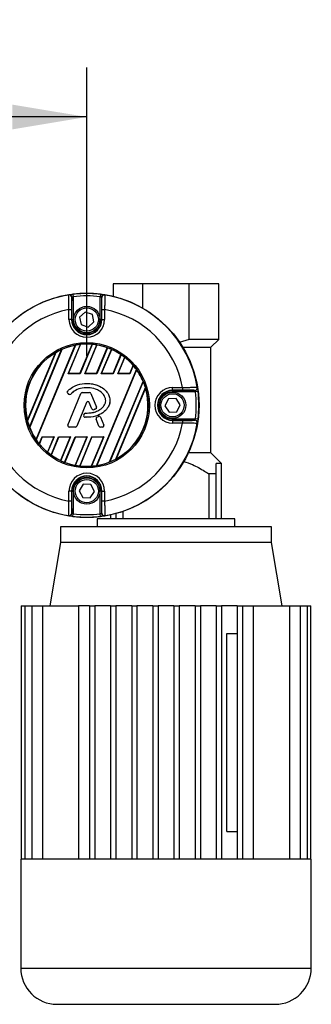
# Model space of a CAD drawing. Header units: millimetres. Extents: x 0 to 420, y 0 to 297.
# Tile 15 of 17: x 212 to 224, y 202 to 242. Entities that reach past the tile are written whole.
import ezdxf

# ---------------------------------------------------------------- set-up
doc = ezdxf.new("R2010")
doc.units = ezdxf.units.MM
doc.layers.add('QUOTE', color=174, linetype='Continuous')
doc.styles.add('SLDTEXTSTYLE3', font='TXT', dxfattribs={"width": 0.75})
doc.dimstyles.new('SLDDIMSTYLE0', dxfattribs={"dimtxt": 3, "dimasz": 3, "dimexe": 0, "dimexo": 0.0625, "dimgap": 0.75, "dimtad": 1, "dimlfac": 9.405365, "dimrnd": 1e-09, "dimzin": 12, "dimdsep": 46, "dimtxsty": 'SLDTEXTSTYLE3', "dimsah": 1, "dimcen": 0.09, "dimadec": 0, "dimazin": 3, "dimtfac": 1, "dimtdec": 3, "dimtofl": 0, "dimtmove": 0, "dimatfit": 3, "dimfxl": 0, "dimfrac": 2, "dimtolj": 1, "dimtzin": 12, "dimarcsym": 0})

# ---------------------------------------------------------------- blocks, each defined once
blk = doc.blocks.new('_D')
at = {"layer": 'QUOTE'}
for p, q in [((60.896, 228.569), (60.896, 240.186)), ((215.064, 228.569), (215.064, 240.186)), ((215.064, 238.186), (60.896, 238.186))]:
    blk.add_line(p, q, dxfattribs=at)
for points in [[(60.896, 238.186), (63.896, 237.686), (63.896, 238.686)], [(215.064, 238.186), (212.064, 238.686), (212.064, 237.686)]]:
    blk.add_solid(points, dxfattribs=at)
at = {"layer": 'QUOTE', "insert": (133.547, 242.053), "char_height": 3, "attachment_point": 1, "style": 'SLDTEXTSTYLE3'}
blk.add_mtext('1450', dxfattribs=at)

msp = doc.modelspace()

# ---------------------------------------------------------------- linework, layer by layer
at = {"color": 7, "linetype": 'Continuous', "lineweight": 25}
for p, q in [((216.1267, 231.46), (216.1267, 230.9605)), ((217.3263, 231.46), (216.1267, 231.46)), ((217.3263, 230.48), (217.3263, 231.46)), ((219.1801, 231.46), (217.3263, 231.46)), ((219.1801, 229.2267), (219.1801, 231.46)), ((220.3796, 231.46), (219.1801, 231.46)), ((220.3796, 229.2267), (220.3796, 231.46)), ((214.4689, 230.0246), (214.4689, 230.918)), ((214.509, 231.0476), (214.522, 230.9421)), ((214.522, 230.9421), (214.522, 230.0246)), ((215.6181, 231.0476), (215.605, 230.9421)), ((215.605, 230.0246), (215.605, 230.9421)), ((215.6581, 230.918), (215.6581, 230.0246)), ((214.3477, 230.4265), (214.454, 230.4265)), ((214.3477, 230.0246), (214.3477, 230.4265)), ((214.454, 230.4265), (214.454, 230.0246)), ((215.0026, 230.3254), (214.7725, 230.1222)), ((214.7725, 230.1222), (214.8335, 229.8214)), ((215.2935, 230.2278), (215.0026, 230.3254)), ((215.3545, 229.927), (215.2935, 230.2278)), ((215.673, 230.4265), (215.7793, 230.4265)), ((215.673, 230.0246), (215.673, 230.4265)), ((215.7793, 230.4265), (215.7793, 230.0246)), ((214.454, 230.0246), (214.3477, 230.0246)), ((214.4689, 230.0246), (214.454, 230.0246)), ((214.4689, 230.0246), (214.522, 230.0246)), ((214.8335, 229.8214), (215.1245, 229.7238)), ((215.1245, 229.7238), (215.3545, 229.927)), ((215.6581, 230.0246), (215.605, 230.0246)), ((215.6581, 230.0246), (215.673, 230.0246)), ((215.673, 230.0246), (215.7793, 230.0246)), ((213.0221, 225.1917), (214.594, 228.9867)), ((214.6059, 228.9909), (213.0275, 225.1803)), ((214.3142, 227.8357), (214.8049, 229.0201)), ((214.3283, 227.845), (214.8147, 229.0193)), ((214.7886, 227.845), (215.2764, 229.0227)), ((215.2869, 229.0236), (214.7949, 227.8357)), ((214.9817, 227.8357), (215.4644, 229.0009)), ((214.9957, 227.845), (215.4731, 228.9976)), ((219.1801, 229.2267), (218.7867, 229.0995)), ((220.3796, 229.2267), (219.1801, 229.2267)), ((220.0612, 228.9083), (220.3796, 229.2267)), ((212.6756, 225.9667), (213.801, 228.6836)), ((213.8156, 228.6945), (212.6783, 225.9487)), ((212.7596, 225.6939), (214.0533, 228.8172)), ((214.0647, 228.8203), (212.7655, 225.6836)), ((215.4561, 227.845), (215.8887, 228.8895)), ((215.8983, 228.8881), (215.4623, 227.8357)), ((215.6492, 227.8357), (216.0586, 228.8239)), ((215.6632, 227.845), (216.0664, 228.8184)), ((216.1236, 227.845), (216.4407, 228.6108)), ((216.4494, 228.6072), (216.1298, 227.8357)), ((218.9291, 228.9083), (220.0612, 228.9083)), ((220.0607, 224.6554), (220.0607, 228.9083)), ((216.3167, 227.8357), (216.5927, 228.502)), ((216.3307, 227.845), (216.5996, 228.4941)), ((216.791, 227.845), (216.9287, 228.1773)), ((216.9363, 228.1713), (216.7973, 227.8357)), ((214.3142, 227.8357), (214.3283, 227.845)), ((214.7949, 227.8357), (214.3142, 227.8357)), ((214.7886, 227.845), (214.3283, 227.845)), ((214.7949, 227.8357), (214.7886, 227.845)), ((214.9817, 227.8357), (214.9957, 227.845)), ((215.4623, 227.8357), (214.9817, 227.8357)), ((215.4561, 227.845), (214.9957, 227.845)), ((215.4514, 224.1353), (217.0588, 228.0159)), ((215.4623, 227.8357), (215.4561, 227.845)), ((217.0644, 228.0049), (215.4631, 224.1391)), ((215.6492, 227.8357), (215.6632, 227.845)), ((216.1298, 227.8357), (215.6492, 227.8357)), ((216.1236, 227.845), (215.6632, 227.845)), ((216.1298, 227.8357), (216.1236, 227.845)), ((216.3167, 227.8357), (216.3307, 227.845)), ((216.7973, 227.8357), (216.3167, 227.8357)), ((216.791, 227.845), (216.3307, 227.845)), ((216.7973, 227.8357), (216.791, 227.845)), ((215.0635, 227.4475), (215.0635, 227.448)), ((215.9839, 224.2849), (217.3295, 227.5336)), ((217.3356, 227.5239), (215.995, 224.2874)), ((214.29, 227.1317), (214.2896, 227.132)), ((214.2966, 227.047), (214.2963, 227.0466)), ((214.3349, 227.0144), (214.2963, 227.0466)), ((214.3352, 227.0148), (214.2966, 227.047)), ((214.3062, 225.7728), (214.825, 227.0436)), ((214.3066, 225.7726), (214.8255, 227.0434)), ((214.3352, 227.0148), (214.3349, 227.0144)), ((214.418, 227.0214), (214.4184, 227.0211)), ((214.8255, 227.0434), (214.825, 227.0436)), ((214.8804, 227.0803), (214.8804, 227.0808)), ((214.8804, 227.0808), (215.1757, 227.0808)), ((214.8804, 227.0803), (215.1757, 227.0803)), ((215.1757, 227.0803), (215.1757, 227.0808)), ((215.2307, 227.0434), (215.2311, 227.0436)), ((215.2307, 227.0434), (215.4534, 226.4978)), ((215.2311, 227.0436), (215.4539, 226.498)), ((216.2271, 224.3966), (217.4226, 227.2826)), ((217.4257, 227.2657), (216.2413, 224.4064)), ((218.519, 227.285), (218.9209, 227.285)), ((218.519, 227.1787), (218.519, 227.285)), ((218.9209, 227.1787), (218.519, 227.1787)), ((218.519, 227.1638), (218.519, 227.1787)), ((218.519, 227.1638), (219.4124, 227.1638)), ((218.519, 227.1638), (218.519, 227.1106)), ((219.4364, 227.1106), (218.519, 227.1106)), ((218.9209, 227.285), (218.9209, 227.1787)), ((219.542, 227.1237), (219.4364, 227.1106)), ((215.0537, 226.6847), (214.663, 225.7277)), ((215.0541, 226.6845), (214.6634, 225.7276)), ((215.0537, 226.6847), (215.0541, 226.6845)), ((215.1653, 226.6847), (215.1648, 226.6845)), ((215.2701, 226.4266), (215.1648, 226.6845)), ((215.2705, 226.4268), (215.1653, 226.6847)), ((218.3507, 226.8258), (218.2126, 226.5518)), ((218.2126, 226.5518), (218.3808, 226.2951)), ((218.6572, 226.8432), (218.3507, 226.8258)), ((218.8254, 226.5865), (218.6572, 226.8432)), ((218.6872, 226.3125), (218.8254, 226.5865)), ((214.9422, 226.1684), (214.9633, 226.2188)), ((214.9426, 226.1682), (214.9422, 226.1684)), ((214.9426, 226.1682), (214.9637, 226.2186)), ((214.9637, 226.2186), (214.9633, 226.2188)), ((215.0184, 226.255), (215.0184, 226.2555)), ((215.2705, 226.4268), (215.2701, 226.4266)), ((215.3428, 226.3925), (215.3429, 226.392)), ((215.4211, 226.4205), (215.4213, 226.4201)), ((215.4534, 226.4978), (215.4539, 226.498)), ((218.3808, 226.2951), (218.6872, 226.3125)), ((214.3066, 225.7726), (214.3062, 225.7728)), ((214.9939, 226.086), (214.9939, 226.0856)), ((215.4395, 226.013), (215.4391, 226.0128)), ((215.5555, 225.7276), (215.4391, 226.0128)), ((215.556, 225.7277), (215.4395, 226.013)), ((215.4708, 226.0904), (215.542, 226.1209)), ((215.471, 226.0899), (215.4708, 226.0904)), ((215.471, 226.0899), (215.5422, 226.1205)), ((215.5422, 226.1205), (215.542, 226.1209)), ((215.6206, 226.0884), (215.621, 226.0886)), ((215.6206, 226.0884), (215.7495, 225.7726)), ((215.621, 226.0886), (215.75, 225.7728)), ((215.7495, 225.7726), (215.75, 225.7728)), ((218.519, 225.9745), (218.519, 226.0277)), ((218.519, 226.0277), (219.4364, 226.0277)), ((218.519, 225.9745), (218.519, 225.9596)), ((219.4124, 225.9745), (218.519, 225.9745)), ((218.519, 225.9596), (218.9209, 225.9596)), ((218.519, 225.9596), (218.519, 225.8533)), ((218.9209, 225.8533), (218.519, 225.8533)), ((218.9209, 225.9596), (218.9209, 225.8533)), ((219.542, 226.0146), (219.4364, 226.0277)), ((214.3616, 225.6908), (214.3616, 225.6904)), ((214.608, 225.6908), (214.3616, 225.6908)), ((214.608, 225.6904), (214.3616, 225.6904)), ((214.608, 225.6908), (214.608, 225.6904)), ((214.663, 225.7277), (214.6634, 225.7276)), ((215.556, 225.7277), (215.5555, 225.7276)), ((215.6109, 225.6908), (215.6109, 225.6904)), ((215.6946, 225.6908), (215.6109, 225.6908)), ((215.6946, 225.6904), (215.6109, 225.6904)), ((215.6946, 225.6908), (215.6946, 225.6904)), ((213.1475, 225.019), (213.265, 225.3027)), ((213.2713, 225.2933), (213.1551, 225.0126)), ((213.265, 225.3027), (213.7457, 225.3027)), ((213.265, 225.3027), (213.2713, 225.2933)), ((213.2713, 225.2933), (213.7316, 225.2933)), ((213.7316, 225.2933), (213.4792, 224.6837)), ((213.7457, 225.3027), (213.4859, 224.6756)), ((213.6275, 224.5662), (213.9325, 225.3027)), ((213.9388, 225.2933), (213.636, 224.5624)), ((213.7457, 225.3027), (213.7316, 225.2933)), ((213.9325, 225.3027), (214.4131, 225.3027)), ((213.9325, 225.3027), (213.9388, 225.2933)), ((213.9388, 225.2933), (214.3991, 225.2933)), ((214.3991, 225.2933), (214.0063, 224.3449)), ((214.4131, 225.3027), (214.0141, 224.3392)), ((214.1727, 224.2712), (214.6, 225.3027)), ((214.6063, 225.2933), (214.1822, 224.2695)), ((214.4131, 225.3027), (214.3991, 225.2933)), ((215.0666, 225.2933), (214.5937, 224.1517)), ((214.6, 225.3027), (215.0806, 225.3027)), ((214.6, 225.3027), (214.6063, 225.2933)), ((215.0806, 225.3027), (214.6024, 224.1481)), ((214.6063, 225.2933), (215.0666, 225.2933)), ((214.7781, 224.1212), (215.2675, 225.3027)), ((215.2737, 225.2933), (214.7885, 224.1219)), ((215.0806, 225.3027), (215.0666, 225.2933)), ((215.7341, 225.2933), (215.2452, 224.1132)), ((215.7481, 225.3027), (215.2549, 224.112)), ((215.2675, 225.3027), (215.7481, 225.3027)), ((215.2675, 225.3027), (215.2737, 225.2933)), ((215.2737, 225.2933), (215.7341, 225.2933)), ((215.7481, 225.3027), (215.7341, 225.2933)), ((220.0612, 224.6554), (219.1564, 224.6554)), ((220.4859, 224.2306), (220.0612, 224.6554)), ((220.4859, 224.2306), (220.2733, 224.2306)), ((220.4859, 221.9973), (220.4859, 224.2306)), ((220.2733, 223.8053), (219.9807, 223.8053)), ((219.9807, 223.8053), (219.9807, 221.9973)), ((220.2733, 221.9973), (220.2733, 223.8053)), ((214.9199, 223.3849), (214.7568, 223.125)), ((215.2266, 223.3737), (214.9199, 223.3849)), ((215.3702, 223.1024), (215.2266, 223.3737)), ((214.454, 223.1137), (214.3477, 223.1137)), ((214.3477, 222.7118), (214.3477, 223.1137)), ((214.454, 223.1137), (214.454, 222.7118)), ((214.4689, 223.1137), (214.454, 223.1137)), ((214.4689, 222.2203), (214.4689, 223.1137)), ((214.4689, 223.1137), (214.522, 223.1137)), ((214.522, 223.1137), (214.522, 222.1962)), ((214.7568, 223.125), (214.9004, 222.8537)), ((215.2071, 222.8424), (215.3702, 223.1024)), ((215.6581, 223.1137), (215.605, 223.1137)), ((215.605, 222.1962), (215.605, 223.1137)), ((215.6581, 223.1137), (215.6581, 222.2203)), ((215.6581, 223.1137), (215.673, 223.1137)), ((215.673, 223.1137), (215.7793, 223.1137)), ((215.673, 222.7118), (215.673, 223.1137)), ((215.7793, 223.1137), (215.7793, 222.7118)), ((214.454, 222.7118), (214.3477, 222.7118)), ((214.9004, 222.8537), (215.2071, 222.8424)), ((215.7793, 222.7118), (215.673, 222.7118)), ((214.509, 222.0907), (214.522, 222.1962)), ((215.6181, 222.0907), (215.605, 222.1962)), ((216.2331, 222.2049), (216.2331, 221.9973)), ((216.5256, 221.9973), (216.5256, 222.294)), ((215.4888, 221.9973), (215.4888, 221.6783)), ((221.0176, 221.9973), (215.4888, 221.9973)), ((216.0204, 222.1534), (216.0204, 221.9973)), ((221.0176, 221.6783), (221.0176, 221.9973)), ((214.0003, 221.6783), (214.0003, 221.0404)), ((222.5061, 221.6783), (214.0003, 221.6783)), ((222.5061, 221.0404), (222.5061, 221.6783)), ((214.0003, 221.0404), (213.575, 218.4887)), ((218.2532, 221.0404), (214.0003, 221.0404)), ((222.5061, 221.0404), (218.2532, 221.0404)), ((222.9314, 218.4887), (222.5061, 221.0404)), ((212.4297, 218.4887), (212.4297, 208.2817)), ((212.4297, 218.4887), (212.5711, 218.4887)), ((212.5711, 218.4887), (212.5711, 208.2817)), ((212.5711, 218.4887), (212.8485, 218.4887)), ((212.8485, 218.4887), (212.8485, 208.2817)), ((212.8485, 218.4887), (213.2844, 218.4887)), ((213.2844, 218.4887), (214.7349, 218.4887)), ((213.2844, 218.4887), (213.2844, 208.2817)), ((215.1698, 218.4887), (214.7349, 218.4887)), ((214.7349, 218.4887), (214.7349, 208.2817)), ((215.1698, 218.4887), (215.1698, 208.2817)), ((215.1698, 218.4887), (215.3825, 218.4887)), ((215.3825, 218.4887), (215.3825, 208.2817)), ((216.0204, 218.4887), (215.3825, 218.4887)), ((216.0204, 218.4887), (216.2331, 218.4887)), ((216.0204, 218.4887), (216.0204, 208.2817)), ((216.2331, 218.4887), (216.2331, 208.2817)), ((216.871, 218.4887), (216.2331, 218.4887)), ((216.871, 218.4887), (216.871, 208.2817)), ((216.871, 218.4887), (217.0836, 218.4887)), ((217.0836, 218.4887), (217.0836, 208.2817)), ((217.7216, 218.4887), (217.0836, 218.4887)), ((217.7216, 218.4887), (217.7216, 208.2817)), ((217.7216, 218.4887), (217.9342, 218.4887)), ((217.9342, 218.4887), (217.9342, 208.2817)), ((218.5721, 218.4887), (217.9342, 218.4887)), ((218.5721, 218.4887), (218.7848, 218.4887)), ((218.5721, 218.4887), (218.5721, 208.2817)), ((218.7848, 218.4887), (218.7848, 208.2817)), ((219.4227, 218.4887), (218.7848, 218.4887)), ((219.4227, 218.4887), (219.6354, 218.4887)), ((219.4227, 218.4887), (219.4227, 208.2817)), ((219.6354, 218.4887), (219.6354, 208.2817)), ((220.2733, 218.4887), (219.6354, 218.4887)), ((220.2733, 218.4887), (220.4859, 218.4887)), ((220.2733, 218.4887), (220.2733, 208.2817)), ((220.4859, 218.4887), (220.4859, 208.2817)), ((221.1239, 218.4887), (220.4859, 218.4887)), ((221.1239, 218.4887), (221.1239, 208.2817)), ((221.1239, 218.4887), (221.3365, 218.4887)), ((221.3365, 218.4887), (221.3365, 208.2817)), ((221.3365, 218.4887), (221.7715, 218.4887)), ((221.7715, 208.2817), (221.7715, 218.4887)), ((221.7715, 218.4887), (223.222, 218.4887)), ((223.222, 218.4887), (223.222, 208.2817)), ((223.222, 218.4887), (223.6579, 218.4887)), ((223.6579, 218.4887), (223.6579, 208.2817)), ((223.6579, 218.4887), (223.9352, 218.4887)), ((223.9352, 218.4887), (223.9352, 208.2817)), ((223.9352, 218.4887), (224.0767, 218.4887)), ((224.0767, 208.2817), (224.0767, 218.4887)), ((220.7003, 209.3981), (220.7003, 217.3723)), ((220.7003, 217.3723), (221.1239, 217.3723)), ((220.7003, 209.3981), (221.1239, 209.3981)), ((212.4054, 208.2817), (212.4054, 203.8959)), ((212.4297, 208.2817), (212.4054, 208.2817)), ((212.5711, 208.2817), (212.4297, 208.2817)), ((212.8485, 208.2817), (212.5711, 208.2817)), ((213.2844, 208.2817), (212.8485, 208.2817)), ((215.1698, 208.2817), (213.2844, 208.2817)), ((216.0204, 208.2817), (215.1698, 208.2817)), ((216.871, 208.2817), (216.0204, 208.2817)), ((217.7216, 208.2817), (216.871, 208.2817)), ((218.7848, 208.2817), (217.7216, 208.2817)), ((219.6354, 208.2817), (218.7848, 208.2817)), ((220.4859, 208.2817), (219.6354, 208.2817)), ((221.3365, 208.2817), (220.4859, 208.2817)), ((223.222, 208.2817), (221.3365, 208.2817)), ((223.6579, 208.2817), (223.222, 208.2817)), ((223.9352, 208.2817), (223.6579, 208.2817)), ((224.0767, 208.2817), (223.9352, 208.2817)), ((224.1009, 208.2817), (224.0767, 208.2817)), ((224.1009, 203.8959), (224.1009, 208.2817)), ((212.4054, 203.8959), (224.1009, 203.8959)), ((213.8674, 202.434), (222.639, 202.434))]:
    msp.add_line(p, q, dxfattribs=at)
at = {"color": 7, "linetype": 'Continuous', "lineweight": 25, "flags": 128}
for points in [[(214.3389, 231.0185), (214.3427, 231.021), (214.3456, 231.023)], [(215.7814, 231.023), (215.7852, 231.0205), (215.7882, 231.0185)], [(219.5129, 227.2938), (219.5154, 227.29), (219.5173, 227.287)], [(219.5173, 225.8513), (219.5148, 225.8475), (219.5129, 225.8445)], [(214.3456, 222.1154), (214.3418, 222.1178), (214.3389, 222.1198)], [(215.7882, 222.1198), (215.7843, 222.1173), (215.7814, 222.1154)]]:
    msp.add_lwpolyline(points, dxfattribs=at)
at = {"color": 7, "linetype": 'Continuous', "lineweight": 25}
for centre, radius in [((215.0635, 226.5692), 4.5182), ((215.0635, 230.0246), 0.5316), ((215.0635, 230.0246), 0.4678), ((215.0635, 226.5692), 2.5233), ((215.0635, 226.5692), 2.4702), ((218.519, 226.5692), 0.5316), ((218.519, 226.5692), 0.4678), ((215.0635, 223.1137), 0.5316), ((215.0635, 223.1137), 0.4678)]:
    msp.add_circle(centre, radius, dxfattribs=at)
for centre, radius, start, end in [((215.0635, 226.5692), 4.508, 99.2503, 170.7497), ((214.3559, 230.9136), 0.1063, 0.01022, 99.23452), ((214.3625, 230.918), 0.1063, 54.70251, 99.14453), ((214.3625, 230.918), 0.1063, 0.0127, 54.70421), ((215.0635, 226.5692), 4.5127, 82.94126, 97.05874), ((215.0635, 226.5692), 4.4063, 82.94126, 97.05874), ((215.7645, 230.918), 0.1063, 115.69988, 179.98753), ((215.7711, 230.9136), 0.1063, 80.76548, 179.98978), ((215.7645, 230.918), 0.1063, 80.85463, 115.70052), ((215.0635, 226.5692), 4.508, 9.2503, 80.7497), ((215.0635, 226.5692), 3.9232, 100.51312, 169.48688), ((215.0635, 226.5692), 3.9232, 10.51312, 79.48688), ((215.0635, 230.0246), 0.7158, 180, 0), ((215.0635, 230.0246), 0.6095, 180, 0), ((215.0635, 230.0246), 0.5946, 180, 0), ((215.0635, 230.0246), 0.5415, 180, 0), ((215.0635, 226.5692), 2.4627, 100.99004, 113.92589), ((215.0635, 226.5692), 2.4646, 96.02402, 100.70066), ((215.0635, 226.5692), 2.4627, 85.04107, 95.79952), ((215.0635, 226.5692), 2.4646, 80.63894, 84.79904), ((215.0635, 226.5692), 2.4627, 70.42259, 80.42516), ((215.0635, 226.5692), 2.4627, 120.84018, 194.15982), ((215.0635, 226.5692), 2.4646, 114.19736, 120.41929), ((215.0635, 226.5692), 2.4646, 66.18776, 70.20221), ((215.0635, 226.5692), 2.4627, 55.9972, 65.96862), ((215.0635, 226.5692), 2.4646, 51.6503, 55.78351), ((215.0635, 226.5692), 2.4627, 40.76796, 51.41119), ((215.0635, 226.5692), 2.4646, 35.94419, 40.54548), ((215.0635, 226.5692), 2.4627, 23.05526, 35.66131), ((215.0635, 226.5692), 2.4646, 16.82689, 22.79175), ((214.3346, 227.0926), 0.0598, 138.8059, 230.16689), ((214.3346, 227.0926), 0.0593, 138.8059, 230.16689), ((214.3733, 227.0604), 0.0598, 230.16689, 318.97709), ((214.3733, 227.0604), 0.0593, 230.16689, 318.97709), ((214.8804, 227.021), 0.0598, 90, 157.79071), ((214.8804, 227.021), 0.0593, 90, 157.79071), ((215.1757, 227.021), 0.0598, 22.20929, 90), ((215.1757, 227.021), 0.0593, 22.20929, 90), ((215.0635, 226.5692), 2.4627, 298.57164, 16.42836), ((218.519, 226.5692), 0.7158, 90, 270), ((218.519, 226.5692), 0.6095, 90, 270), ((218.519, 226.5692), 0.5946, 90, 270), ((218.519, 226.5692), 0.5415, 90, 270), ((219.4079, 227.2767), 0.1063, 270.01022, 9.23452), ((219.4123, 227.2701), 0.1063, 270.0127, 324.70421), ((215.0635, 226.5692), 4.4063, 352.94126, 7.05874), ((219.4124, 227.2701), 0.1063, 324.70251, 9.14453), ((215.0635, 226.5692), 4.5127, 352.94126, 7.05874), ((215.1095, 226.6619), 0.0603, 22.20926, 157.79071), ((215.1095, 226.6619), 0.0598, 22.20926, 157.79071), ((214.9974, 226.1453), 0.0598, 157.29049, 266.67135), ((214.9974, 226.1453), 0.0593, 157.29049, 266.67135), ((215.0185, 226.1957), 0.0598, 90.035, 157.29049), ((215.0185, 226.1957), 0.0593, 90.035, 157.29049), ((215.3255, 226.4493), 0.0598, 202.20926, 286.93498), ((215.3255, 226.4493), 0.0593, 202.20926, 286.93498), ((215.3985, 226.4754), 0.0593, 292.3787, 22.20929), ((215.3985, 226.4754), 0.0598, 292.3787, 22.20929), ((215.0635, 226.5692), 4.508, 189.2503, 260.7497), ((215.0635, 226.5692), 3.9232, 190.51312, 259.48688), ((215.0635, 226.5692), 2.4646, 194.58071, 200.80264), ((214.3616, 225.7502), 0.0598, 157.79071, 270), ((214.3616, 225.7502), 0.0593, 157.79071, 270), ((215.4944, 226.0354), 0.0598, 113.24584, 202.20927), ((215.4944, 226.0354), 0.0593, 113.24584, 202.20927), ((215.5656, 226.066), 0.0598, 22.20926, 113.24584), ((215.5656, 226.066), 0.0593, 22.20926, 113.24584), ((215.6946, 225.7502), 0.0598, 270, 22.20926), ((215.6946, 225.7502), 0.0593, 270, 22.20926), ((215.0635, 226.5692), 3.9232, 280.51312, 349.48688), ((215.0635, 226.5692), 4.508, 279.2503, 350.7497), ((219.4079, 225.8616), 0.1063, 350.76548, 89.98978), ((219.4123, 225.8682), 0.1063, 25.69988, 89.98753), ((219.4124, 225.8682), 0.1063, 350.85463, 25.70052), ((215.0635, 226.5692), 2.4627, 201.07411, 214.00996), ((214.608, 225.7502), 0.0593, 270, 337.79071), ((214.608, 225.7502), 0.0598, 270, 337.79071), ((215.6109, 225.7502), 0.0598, 202.20927, 270), ((215.6109, 225.7502), 0.0593, 202.20927, 270), ((215.0635, 226.5692), 2.4646, 214.29934, 218.97598), ((215.0635, 226.5692), 2.4627, 219.20048, 229.95893), ((215.0635, 226.5692), 2.4646, 230.20096, 234.36106), ((215.0635, 226.5692), 2.4627, 234.57484, 244.57741), ((215.0635, 226.5692), 2.4646, 244.79779, 248.81224), ((215.0635, 226.5692), 2.4627, 249.03138, 259.0028), ((215.0635, 226.5692), 2.4646, 259.21649, 263.3497), ((215.0635, 226.5692), 2.4627, 279.33869, 291.94474), ((215.0635, 226.5692), 2.4646, 292.20825, 298.17311), ((215.0635, 223.1137), 0.7158, 0, 180), ((215.0635, 226.5692), 2.4627, 263.58881, 274.23204), ((215.0635, 226.5692), 2.4646, 274.45452, 279.05581), ((215.0635, 223.1137), 0.6095, 0, 180), ((215.0635, 223.1137), 0.5946, 0, 180), ((215.0635, 223.1137), 0.5415, 0, 180), ((214.3559, 222.2248), 0.1063, 260.76548, 359.98978), ((214.3625, 222.2203), 0.1063, 295.69988, 359.98753), ((215.0635, 226.5692), 4.4063, 262.94126, 277.05874), ((215.7645, 222.2203), 0.1063, 180.0127, 234.70421), ((215.7711, 222.2248), 0.1063, 180.01022, 279.23452), ((214.3625, 222.2203), 0.1063, 260.85463, 295.70052), ((215.0635, 226.5692), 4.5127, 262.94126, 277.05874), ((215.7645, 222.2203), 0.1063, 234.70251, 279.14453), ((213.8674, 203.8959), 1.4619, 180, 270), ((222.639, 203.8959), 1.4619, 270, 0)]:
    msp.add_arc(centre, radius, start, end, dxfattribs=at)
for centre, major_axis, ratio, start_param, end_param in [((218.3397, 226.5692), (6.3402, 0), 0.8660474, 2.2275086, 2.228827), ((211.7873, 226.5692), (6.3402, 0), 0.8660474, 0.9127656, 0.914084), ((215.5838, 226.3537), (2.6269, -1.0881), 0.9801928, 2.308609, 2.3130735), ((214.6385, 226.7452), (2.1458, -0.8888), 0.9801928, 1.8803542, 1.8845944), ((215.5605, 226.3633), (2.5095, -1.0395), 0.9801928, 2.0576555, 2.0615643), ((214.6153, 226.7548), (2.2632, -0.9375), 0.9801928, 1.5976203, 1.6014484), ((215.607, 226.344), (2.7444, -1.1368), 0.9801928, 2.6059882, 2.612204), ((214.6618, 226.7356), (2.0284, -0.8402), 0.9801928, 2.2327064, 2.2381305), ((215.5372, 226.3729), (2.392, -0.9908), 0.9801928, 1.8161736, 1.8199076), ((214.592, 226.7645), (2.3807, -0.9861), 0.9801928, 1.3453037, 1.3490343), ((215.514, 226.3826), (2.2746, -0.9422), 0.9801928, 1.5655623, 1.5693696), ((214.5688, 226.7741), (2.4981, -1.0347), 0.9801928, 1.1035269, 1.107406), ((215.4907, 226.3922), (2.1572, -0.8935), 0.9801928, 1.286575, 1.2907549), ((214.5455, 226.7837), (2.6155, -1.0834), 0.9801928, 0.8540417, 0.858425), ((215.4675, 226.4018), (2.0397, -0.8449), 0.9801928, 0.9431108, 0.9483466), ((214.5223, 226.7934), (2.733, -1.132), 0.9801928, 0.5629466, 0.5688565), ((215.0635, 223.293), (0, 6.3402), 0.8660474, 5.3691013, 5.3704197), ((215.607, 226.344), (2.7444, -1.1368), 0.9801928, 3.6709813, 3.6771971), ((215.0635, 229.8453), (0, 6.3402), 0.8660474, 4.0543583, 4.0556767), ((214.6618, 226.7356), (2.0284, -0.8402), 0.9801928, 4.0450548, 4.0504789), ((215.5838, 226.3537), (2.6269, -1.0881), 0.9801928, 3.9701118, 3.9745763), ((214.6385, 226.7452), (2.1458, -0.8888), 0.9801928, 4.3985909, 4.4028311), ((215.5605, 226.3633), (2.5095, -1.0395), 0.9801928, 4.221621, 4.2255298), ((214.6153, 226.7548), (2.2632, -0.9375), 0.9801928, 4.6817369, 4.685565), ((215.5372, 226.3729), (2.392, -0.9908), 0.9801928, 4.4632777, 4.4670117), ((214.592, 226.7645), (2.3807, -0.9861), 0.9801928, 4.934151, 4.9378816), ((215.514, 226.3826), (2.2746, -0.9422), 0.9801928, 4.7138157, 4.717623), ((215.4675, 226.4018), (2.0397, -0.8449), 0.9801928, 5.3348387, 5.3400745), ((214.5223, 226.7934), (2.733, -1.132), 0.9801928, 5.7143288, 5.7202387), ((214.5688, 226.7741), (2.4981, -1.0347), 0.9801928, 5.1757793, 5.1796584), ((215.4907, 226.3922), (2.1572, -0.8935), 0.9801928, 4.9924305, 4.9966103), ((214.5455, 226.7837), (2.6155, -1.0834), 0.9801928, 5.4247603, 5.4291436), ((218.3397, 226.5692), (6.3402, 0), 0.8660474, 4.0543583, 4.0556767), ((211.7873, 226.5692), (6.3402, 0), 0.8660474, 5.3691013, 5.3704197)]:
    msp.add_ellipse(centre, major_axis=major_axis, ratio=ratio, start_param=start_param, end_param=end_param, dxfattribs=at)
for points, knots in [([(214.3477, 230.4265), (214.3456, 230.4938), (214.3415, 230.6286), (214.3378, 230.8077), (214.3364, 230.9415), (214.337, 231.0085), (214.3384, 231.0158), (214.3389, 231.0185)], [0, 0, 0, 0, 0.2198289, 0.439994, 0.6588493, 0.8749667, 1, 1, 1, 1]), ([(214.3456, 231.023), (214.3478, 231.0235), (214.352, 231.0245), (214.3806, 231.0294), (214.4222, 231.0359), (214.4676, 231.0424), (214.4974, 231.0462), (214.509, 231.0476)], [0, 0, 0, 0, 0.211904, 0.4248641, 0.6410447, 0.8611821, 1, 1, 1, 1]), ([(214.4623, 230.9136), (214.4617, 230.9114), (214.4602, 230.9053), (214.4579, 230.8501), (214.4557, 230.7401), (214.4543, 230.5927), (214.4541, 230.4819), (214.454, 230.4265)], [0, 0, 0, 0, 0.1247127, 0.3404265, 0.5591887, 0.7796235, 1, 1, 1, 1]), ([(214.522, 230.9421), (214.5183, 230.9407), (214.5085, 230.937), (214.4938, 230.9307), (214.4804, 230.9244), (214.471, 230.9195), (214.4696, 230.9185), (214.4689, 230.918)], [0, 0, 0, 0, 0.1400162, 0.3632789, 0.5814764, 0.7930201, 1, 1, 1, 1]), ([(215.6581, 230.918), (215.6579, 230.9182), (215.6572, 230.9188), (215.651, 230.9222), (215.6389, 230.9281), (215.6231, 230.9351), (215.611, 230.9398), (215.605, 230.9421)], [0, 0, 0, 0, 0.11947659, 0.33202034, 0.55185939, 0.77576469, 1, 1, 1, 1]), ([(215.6181, 231.0476), (215.6365, 231.0452), (215.6735, 231.0405), (215.7226, 231.0332), (215.7597, 231.0272), (215.7784, 231.0238), (215.7806, 231.0232), (215.7814, 231.023)], [0, 0, 0, 0, 0.2219122, 0.4427502, 0.6617521, 0.8773894, 1, 1, 1, 1]), ([(215.673, 230.4265), (215.673, 230.4628), (215.6729, 230.5534), (215.6719, 230.6897), (215.67, 230.8121), (215.6675, 230.8959), (215.6657, 230.9077), (215.6648, 230.9136)], [0, 0, 0, 0, 0.1448814, 0.3615524, 0.5753397, 0.7876427, 1, 1, 1, 1]), ([(215.7186, 231.0135), (215.7238, 231.0158), (215.7345, 231.0207), (215.75, 231.0236), (215.7616, 231.0244), (215.7658, 231.0242), (215.7666, 231.0242)], [0, 0, 0, 0, 0.3377866, 0.6861592, 0.9399979, 1, 1, 1, 1]), ([(215.7882, 231.0185), (215.7889, 231.0114), (215.7905, 230.9971), (215.7903, 230.8953), (215.7881, 230.7464), (215.7842, 230.5808), (215.7807, 230.4706), (215.7793, 230.4265)], [0, 0, 0, 0, 0.2128736, 0.4254625, 0.6392063, 0.8554982, 1, 1, 1, 1]), ([(214.2896, 227.132), (214.3194, 227.1627), (214.4093, 227.2552), (214.6356, 227.3845), (214.8768, 227.4435), (215.0341, 227.4472), (215.0635, 227.448)], [0, 0, 0, 0, 0.1492432, 0.4498799, 0.8970463, 1, 1, 1, 1]), ([(214.29, 227.1317), (214.3198, 227.1623), (214.4096, 227.2549), (214.636, 227.3841), (214.877, 227.443), (215.0342, 227.4468), (215.0635, 227.4475)], [0, 0, 0, 0, 0.1493129, 0.4500911, 0.8973419, 1, 1, 1, 1]), ([(215.0635, 227.448), (215.1061, 227.4468), (215.2158, 227.4438), (215.3906, 227.4117), (215.6031, 227.3347), (215.7989, 227.2043), (215.9401, 227.0235), (216.0041, 226.8347), (215.9976, 226.6534), (215.919, 226.4711), (215.7621, 226.2901), (215.4868, 226.1361), (215.2121, 226.0795), (215.0382, 226.0843), (214.9939, 226.0856)], [0, 0, 0, 0, 0.04881976, 0.12571906, 0.20251517, 0.30685015, 0.3908537, 0.46092726, 0.53130551, 0.59342069, 0.68533051, 0.8005518, 0.94923874, 1, 1, 1, 1]), ([(215.0635, 227.4475), (215.1061, 227.4463), (215.2147, 227.4433), (215.3895, 227.4116), (215.6019, 227.3349), (215.7985, 227.204), (215.9397, 227.0233), (216.0036, 226.8347), (215.9971, 226.6535), (215.9186, 226.4713), (215.7618, 226.2904), (215.4866, 226.1366), (215.2121, 226.0799), (215.0382, 226.0848), (214.9939, 226.086)], [0, 0, 0, 0, 0.0488472, 0.1245489, 0.2025643, 0.306892, 0.3908819, 0.4609349, 0.5312928, 0.5933834, 0.6852856, 0.8005092, 0.9492175, 1, 1, 1, 1]), ([(215.0184, 226.255), (215.061, 226.2558), (215.1652, 226.2577), (215.33, 226.2801), (215.5161, 226.3422), (215.67, 226.4463), (215.7791, 226.5713), (215.8275, 226.6925), (215.8298, 226.8152), (215.7835, 226.945), (215.6734, 227.0852), (215.4738, 227.2153), (215.1951, 227.2853), (214.8897, 227.2779), (214.6112, 227.1949), (214.4783, 227.0756), (214.418, 227.0214)], [0, 0, 0, 0, 0.046066, 0.1128211, 0.1792644, 0.2567154, 0.3109771, 0.3566506, 0.3948256, 0.441357, 0.5029355, 0.5845739, 0.6946394, 0.808434, 0.9131294, 1, 1, 1, 1]), ([(215.0184, 226.2555), (215.061, 226.2563), (215.1652, 226.2582), (215.3299, 226.2805), (215.5159, 226.3426), (215.6697, 226.4466), (215.7787, 226.5715), (215.8271, 226.6925), (215.8294, 226.8151), (215.7831, 226.9447), (215.6732, 227.0848), (215.4738, 227.2148), (215.1952, 227.2848), (214.8901, 227.2775), (214.6116, 227.1946), (214.4787, 227.0753), (214.4184, 227.0211)], [0, 0, 0, 0, 0.0460968, 0.1128529, 0.1792974, 0.2567404, 0.3109925, 0.3566412, 0.3947855, 0.4412857, 0.5028392, 0.5844628, 0.6945241, 0.8083163, 0.9130502, 1, 1, 1, 1]), ([(218.9209, 227.285), (218.9882, 227.2871), (219.1229, 227.2912), (219.3021, 227.2948), (219.4359, 227.2963), (219.5029, 227.2956), (219.5102, 227.2943), (219.5129, 227.2938)], [0, 0, 0, 0, 0.2198289, 0.439994, 0.6588493, 0.8749667, 1, 1, 1, 1]), ([(219.4079, 227.1704), (219.4057, 227.171), (219.3996, 227.1724), (219.3445, 227.1748), (219.2344, 227.1769), (219.0871, 227.1784), (218.9763, 227.1786), (218.9209, 227.1787)], [0, 0, 0, 0, 0.1247127, 0.3404265, 0.5591887, 0.7796235, 1, 1, 1, 1]), ([(219.4364, 227.1106), (219.435, 227.1144), (219.4313, 227.1242), (219.425, 227.1388), (219.4187, 227.1523), (219.4139, 227.1617), (219.4128, 227.1631), (219.4124, 227.1638)], [0, 0, 0, 0, 0.1400162, 0.3632789, 0.5814764, 0.7930201, 1, 1, 1, 1]), ([(219.5173, 227.287), (219.5178, 227.2849), (219.5188, 227.2807), (219.5238, 227.252), (219.5303, 227.2105), (219.5367, 227.1651), (219.5405, 227.1352), (219.542, 227.1237)], [0, 0, 0, 0, 0.21190404, 0.42486415, 0.64104474, 0.86118213, 1, 1, 1, 1]), ([(215.4211, 226.4205), (215.4112, 226.4165), (215.3934, 226.4094), (215.3672, 226.4002), (215.3509, 226.395), (215.3428, 226.3925)], [0, 0, 0, 0, 0.3833729, 0.691553, 1, 1, 1, 1]), ([(215.4213, 226.4201), (215.4114, 226.4161), (215.3936, 226.409), (215.3674, 226.3997), (215.3511, 226.3946), (215.3429, 226.392)], [0, 0, 0, 0, 0.3831699, 0.6914514, 1, 1, 1, 1]), ([(218.9209, 225.9596), (218.9572, 225.9597), (219.0478, 225.9598), (219.184, 225.9608), (219.3064, 225.9626), (219.3902, 225.9651), (219.402, 225.967), (219.4079, 225.9679)], [0, 0, 0, 0, 0.1448814, 0.3615524, 0.5753397, 0.7876427, 1, 1, 1, 1]), ([(219.5129, 225.8445), (219.5057, 225.8437), (219.4914, 225.8422), (219.3896, 225.8423), (219.2408, 225.8446), (219.0751, 225.8485), (218.965, 225.8519), (218.9209, 225.8533)], [0, 0, 0, 0, 0.2128736, 0.4254625, 0.6392063, 0.8554982, 1, 1, 1, 1]), ([(219.4124, 225.9745), (219.4126, 225.9748), (219.4132, 225.9755), (219.4165, 225.9817), (219.4224, 225.9937), (219.4295, 226.0096), (219.4341, 226.0217), (219.4364, 226.0277)], [0, 0, 0, 0, 0.1194766, 0.3320203, 0.5518594, 0.7757647, 1, 1, 1, 1]), ([(219.5078, 225.9141), (219.5102, 225.9089), (219.515, 225.8982), (219.518, 225.8827), (219.5187, 225.8711), (219.5186, 225.8669), (219.5186, 225.8661)], [0, 0, 0, 0, 0.3377866, 0.6861592, 0.9399979, 1, 1, 1, 1]), ([(219.542, 226.0146), (219.5396, 225.9961), (219.5348, 225.9592), (219.5275, 225.91), (219.5215, 225.873), (219.5181, 225.8543), (219.5175, 225.8521), (219.5173, 225.8513)], [0, 0, 0, 0, 0.2219122, 0.4427502, 0.6617521, 0.8773894, 1, 1, 1, 1]), ([(218.9657, 224.3112), (219.0859, 224.2698), (219.3781, 224.1692), (219.7083, 223.9783), (219.9211, 223.8432), (219.9807, 223.8053)], [0, 0, 0, 0, 0.3349375, 0.8136185, 1, 1, 1, 1]), ([(220.2733, 223.8053), (220.2733, 223.8843), (220.2733, 224.0427), (220.2733, 224.1678), (220.2733, 224.2306)], [0, 0, 0, 0, 0.4983885, 1, 1, 1, 1]), ([(214.3389, 222.1198), (214.3381, 222.127), (214.3365, 222.1412), (214.3367, 222.243), (214.3389, 222.3919), (214.3428, 222.5575), (214.3463, 222.6677), (214.3477, 222.7118)], [0, 0, 0, 0, 0.2128736, 0.4254625, 0.6392063, 0.8554982, 1, 1, 1, 1]), ([(214.454, 222.7118), (214.454, 222.6755), (214.4541, 222.5849), (214.4551, 222.4487), (214.457, 222.3262), (214.4595, 222.2424), (214.4613, 222.2306), (214.4623, 222.2247)], [0, 0, 0, 0, 0.1448814, 0.3615524, 0.5753397, 0.7876427, 1, 1, 1, 1]), ([(215.6648, 222.2247), (215.6653, 222.227), (215.6668, 222.233), (215.6691, 222.2882), (215.6713, 222.3982), (215.6728, 222.5456), (215.6729, 222.6564), (215.673, 222.7118)], [0, 0, 0, 0, 0.1247127, 0.3404265, 0.5591887, 0.7796235, 1, 1, 1, 1]), ([(215.7793, 222.7118), (215.7814, 222.6445), (215.7855, 222.5098), (215.7892, 222.3306), (215.7906, 222.1968), (215.79, 222.1298), (215.7886, 222.1225), (215.7882, 222.1198)], [0, 0, 0, 0, 0.2198289, 0.439994, 0.6588493, 0.8749667, 1, 1, 1, 1]), ([(214.4689, 222.2203), (214.4691, 222.2201), (214.4699, 222.2195), (214.476, 222.2161), (214.4881, 222.2103), (214.504, 222.2032), (214.516, 222.1985), (214.522, 222.1962)], [0, 0, 0, 0, 0.11947659, 0.33202034, 0.55185939, 0.77576469, 1, 1, 1, 1]), ([(215.605, 222.1962), (215.6087, 222.1976), (215.6185, 222.2014), (215.6332, 222.2076), (215.6467, 222.214), (215.656, 222.2188), (215.6574, 222.2198), (215.6581, 222.2203)], [0, 0, 0, 0, 0.1400162, 0.3632789, 0.5814764, 0.7930201, 1, 1, 1, 1]), ([(214.509, 222.0907), (214.4905, 222.0931), (214.4536, 222.0978), (214.4044, 222.1051), (214.3674, 222.1111), (214.3486, 222.1145), (214.3464, 222.1151), (214.3456, 222.1154)], [0, 0, 0, 0, 0.2219122, 0.4427502, 0.6617521, 0.8773894, 1, 1, 1, 1]), ([(214.4085, 222.1249), (214.4032, 222.1225), (214.3926, 222.1176), (214.3771, 222.1147), (214.3654, 222.114), (214.3613, 222.1141), (214.3605, 222.1141)], [0, 0, 0, 0, 0.3377866, 0.6861592, 0.9399979, 1, 1, 1, 1]), ([(215.7814, 222.1154), (215.7793, 222.1149), (215.775, 222.1139), (215.7464, 222.1089), (215.7048, 222.1024), (215.6594, 222.0959), (215.6296, 222.0922), (215.6181, 222.0907)], [0, 0, 0, 0, 0.211904, 0.4248641, 0.6410447, 0.8611821, 1, 1, 1, 1])]:
    msp.add_open_spline(points, degree=3, knots=knots, dxfattribs=at)

# ---------------------------------------------------------------- dimensions: what is measured, and where the dimension line sits
at = {"layer": 'QUOTE'}
dim = msp.add_linear_dim(base=(60.8962, 238.1857), p1=(215.0635, 226.5692), p2=(60.8962, 226.5692), dimstyle='SLDDIMSTYLE0', dxfattribs=at)
dim.commit()
dim.dimension.update_dxf_attribs({"geometry": '_D', "text_midpoint": (137.9798, 238.1857), "dimtype": 160})

doc.saveas('drawing.dxf')
